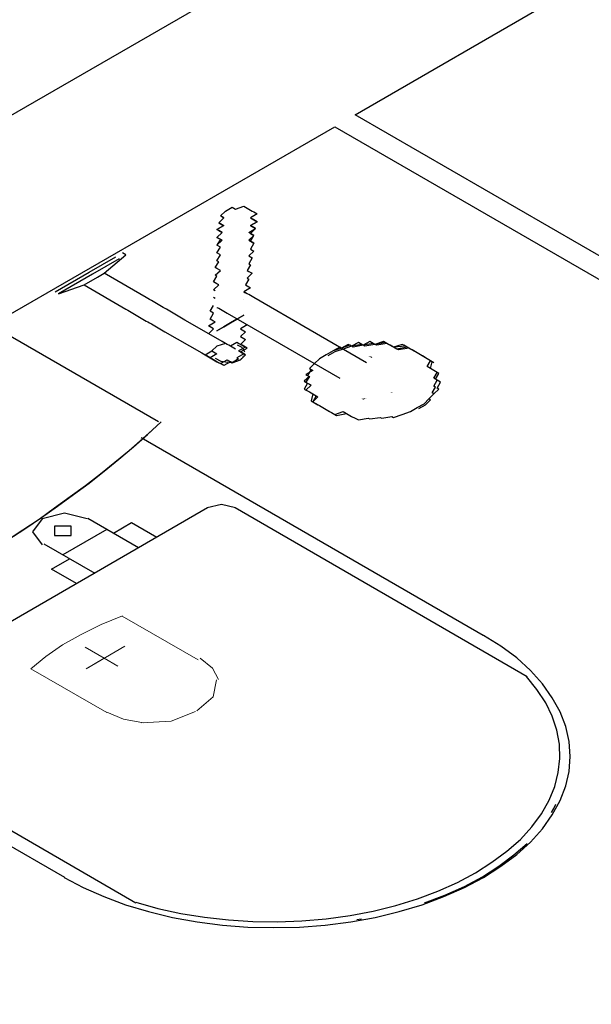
# Model space of a CAD drawing. Header units: millimetres. Extents: x 335 to 91625, y -1 to 84.
# Tile 34 of 62: x 402.23 to 403.95, y 3.13 to 6.09. Entities that reach past the tile are written whole.
import ezdxf

# ---------------------------------------------------------------- set-up
doc = ezdxf.new("R2010")
doc.units = ezdxf.units.MM
doc.header["$MEASUREMENT"] = 0
doc.layers.add('SIMBOLOS INT', color=8, linetype='Continuous', lineweight=5)

msp = doc.modelspace()

# ---------------------------------------------------------------- hatches: boundary and pattern name
at = {"linetype": 'Continuous'}
for points in [[(403.2951, 5.0786), (403.2821, 5.0816), (403.2871, 5.0786), (403.2871, 5.0786), (403.2921, 5.0756), (403.2921, 5.0756)], [(403.3371, 4.9656), (403.3281, 4.9616), (403.3281, 4.9616), (403.3281, 4.9616), (403.3281, 4.9616)], [(403.3561, 4.9716), (403.3481, 4.9736), (403.3531, 4.9706), (403.3531, 4.9706), (403.3531, 4.9706)], [(403.2771, 4.9546), (403.2621, 4.9526), (403.2621, 4.9526), (403.2671, 4.9496), (403.2671, 4.9496)], [(403.4281, 4.9296), (403.4241, 4.9296), (403.4241, 4.9296), (403.4241, 4.9296), (403.4241, 4.9296)]]:
    msp.add_hatch(color=256, dxfattribs=at).paths.add_polyline_path(points)

# ---------------------------------------------------------------- linework, layer by layer
at = {"color": 7}
for p, q in [((403.2421, 5.8086), (406.6921, 7.8006)), ((399.2131, 4.0796), (403.6581, 6.6456)), ((407.8241, 3.1626), (403.2421, 5.8086)), ((399.7301, 3.7806), (403.1811, 5.7726)), ((403.1811, 5.7726), (407.7631, 3.1276)), ((402.4401, 5.3336), (402.5211, 5.3806)), ((402.5311, 5.3746), (402.4501, 5.3276)), ((402.4851, 5.3306), (402.5511, 5.3866)), ((402.5511, 5.3866), (402.5411, 5.3926)), ((402.3381, 5.2746), (402.4401, 5.3336)), ((402.4501, 5.3276), (402.3481, 5.2686)), ((402.4251, 5.2956), (402.4651, 5.3186)), ((402.4651, 5.3186), (402.4851, 5.3306)), ((402.6121, 5.2576), (402.4851, 5.3306)), ((402.3481, 5.2686), (402.4251, 5.2956)), ((402.4251, 5.2956), (402.5511, 5.2226)), ((402.8201, 5.2546), (402.8151, 5.2576)), ((403.2771, 5.0606), (402.9371, 5.2576)), ((402.8561, 5.2106), (403.1961, 5.0146)), ((402.8411, 5.1256), (402.7241, 5.1926)), ((402.6681, 5.1546), (402.7801, 5.0906)), ((403.4551, 5.0756), (403.4451, 5.0816)), ((403.1601, 4.9176), (403.1711, 4.9116))]:
    msp.add_line(p, q, dxfattribs=at)
at = {"color": 8}
for p, q in [((402.6491, 4.8826), (402.1451, 5.1736)), ((402.6491, 4.8826), (402.1451, 5.1736)), ((403.6281, 4.2396), (402.5971, 4.8346)), ((402.7971, 4.6236), (401.7011, 3.9906)), ((403.7611, 4.1146), (402.8801, 4.6236)), ((402.5891, 4.5036), (402.4361, 4.5916)), ((402.5681, 4.5786), (402.5141, 4.5466)), ((402.6441, 4.5346), (402.5681, 4.5786)), ((402.4931, 4.5586), (402.3611, 4.4826)), ((402.3031, 4.5156), (402.4571, 4.4266)), ((402.3271, 4.4386), (402.3811, 4.4706)), ((402.4021, 4.3956), (402.3271, 4.4386)), ((401.3341, 4.1056), (402.3661, 3.5106)), ((401.7011, 3.9426), (402.5811, 3.4336))]:
    msp.add_line(p, q, dxfattribs=at)
at = {"color": 7}
for points in [[(402.8411, 5.5006), (402.8411, 5.5006), (402.8361, 5.5036), (402.8361, 5.5036), (402.8361, 5.5036), (402.8361, 5.5036), (402.8361, 5.5036), (402.8361, 5.5036), (402.8361, 5.5036), (402.8511, 5.5176), (402.8511, 5.5176), (402.8511, 5.5176), (402.8511, 5.5176), (402.8511, 5.5176), (402.8511, 5.5176), (402.8511, 5.5176), (402.8511, 5.5176), (402.8511, 5.5176), (402.8511, 5.5176), (402.8511, 5.5176), (402.8511, 5.5176), (402.8511, 5.5176), (402.8511, 5.5176), (402.8511, 5.5176), (402.8711, 5.5296), (402.8711, 5.5296), (402.8711, 5.5296), (402.8711, 5.5296), (402.8711, 5.5296), (402.8761, 5.5266), (402.8761, 5.5266), (402.8761, 5.5266), (402.8761, 5.5266), (402.8761, 5.5266), (402.8761, 5.5266), (402.8761, 5.5266), (402.8811, 5.5236), (402.8811, 5.5236), (402.8811, 5.5236), (402.8811, 5.5236), (402.8811, 5.5236), (402.9071, 5.5326), (402.9071, 5.5326), (402.9071, 5.5326), (402.9071, 5.5326), (402.9071, 5.5326), (402.9121, 5.5296), (402.9121, 5.5296), (402.9121, 5.5296), (402.9121, 5.5296), (402.9171, 5.5266), (402.9171, 5.5266), (402.9171, 5.5266), (402.9221, 5.5236), (402.9221, 5.5236), (402.9221, 5.5236), (402.9221, 5.5236), (402.9271, 5.5206), (402.9271, 5.5206), (402.9271, 5.5206), (402.9271, 5.5206), (402.9321, 5.5176), (402.9321, 5.5176), (402.9321, 5.5176), (402.9321, 5.5176), (402.9371, 5.5156), (402.9371, 5.5156), (402.9371, 5.5156), (402.9421, 5.5126), (402.9421, 5.5126), (402.9421, 5.5126), (402.9421, 5.5126), (402.9421, 5.5126), (402.9471, 5.5096), (402.9471, 5.5096), (402.9271, 5.4976), (402.9271, 5.4976), (402.9321, 5.4946), (402.9321, 5.4946), (402.9321, 5.4946)], [(402.8251, 5.4156), (402.8411, 5.4306), (402.8311, 5.4356), (402.8251, 5.4386), (402.8411, 5.4536), (402.8361, 5.4566), (402.8311, 5.4596), (402.8251, 5.4626), (402.8461, 5.4746), (402.8411, 5.4766), (402.8361, 5.4796), (402.8361, 5.4796), (402.8311, 5.4826), (402.8461, 5.4976), (402.8461, 5.4976), (402.8461, 5.4976), (402.8411, 5.5006), (402.8411, 5.5006), (402.8411, 5.5006), (402.8411, 5.5006), (402.8411, 5.5006), (402.8411, 5.5006)], [(402.8411, 5.5006), (402.8411, 5.5006), (402.8411, 5.5006), (402.8411, 5.5006), (402.8411, 5.5006), (402.8461, 5.4976), (402.8461, 5.4976), (402.8461, 5.4976), (402.8311, 5.4826), (402.8311, 5.4826), (402.8361, 5.4796), (402.8411, 5.4766), (402.8461, 5.4746), (402.8251, 5.4626), (402.8311, 5.4596), (402.8361, 5.4566), (402.8411, 5.4536), (402.8251, 5.4386), (402.8311, 5.4356), (402.8361, 5.4336), (402.8251, 5.4156), (402.8251, 5.4156)], [(402.9371, 5.4216), (402.9321, 5.4246), (402.9271, 5.4276), (402.9371, 5.4446), (402.9321, 5.4476), (402.9271, 5.4506), (402.9221, 5.4536), (402.9421, 5.4656), (402.9371, 5.4686), (402.9321, 5.4716), (402.9271, 5.4746), (402.9471, 5.4856), (402.9421, 5.4886), (402.9421, 5.4886), (402.9371, 5.4916), (402.9371, 5.4916), (402.9321, 5.4946), (402.9321, 5.4946), (402.9321, 5.4946), (402.9321, 5.4946), (402.9321, 5.4946), (402.9321, 5.4946)], [(402.9321, 5.4946), (402.9321, 5.4946), (402.9321, 5.4946), (402.9321, 5.4946), (402.9321, 5.4946), (402.9371, 5.4916), (402.9371, 5.4916), (402.9371, 5.4916), (402.9421, 5.4886), (402.9471, 5.4856), (402.9271, 5.4746), (402.9321, 5.4716), (402.9371, 5.4686), (402.9371, 5.4686), (402.9421, 5.4656), (402.9271, 5.4506), (402.9321, 5.4476), (402.9371, 5.4446), (402.9221, 5.4306), (402.9321, 5.4246), (402.9371, 5.4216)], [(402.8201, 5.2776), (402.8201, 5.2776), (402.8151, 5.2806), (402.8311, 5.2956), (402.8251, 5.2986), (402.8201, 5.3016), (402.8151, 5.3046), (402.8251, 5.3216), (402.8201, 5.3246), (402.8361, 5.3396), (402.8251, 5.3456), (402.8201, 5.3486), (402.8311, 5.3656), (402.8251, 5.3686), (402.8361, 5.3866), (402.8251, 5.3926), (402.8361, 5.4096), (402.8251, 5.4156), (402.8251, 5.4156)], [(402.9371, 5.4216), (402.9271, 5.4036), (402.9371, 5.3976), (402.9221, 5.3836), (402.9321, 5.3776), (402.9221, 5.3596), (402.9271, 5.3566), (402.9171, 5.3396), (402.9221, 5.3366), (402.9321, 5.3306), (402.9171, 5.3156), (402.9221, 5.3126), (402.9121, 5.2956), (402.9171, 5.2926), (402.9221, 5.2896), (402.9271, 5.2866), (402.9071, 5.2746), (402.9121, 5.2716)], [(402.7291, 5.1896), (402.7241, 5.1926), (402.7191, 5.1956), (402.7141, 5.1986), (402.7141, 5.1986), (402.7091, 5.2016), (402.7041, 5.2046), (402.6991, 5.2076), (402.6941, 5.2106), (402.6881, 5.2136), (402.6831, 5.2166), (402.6781, 5.2196), (402.6731, 5.2226), (402.6631, 5.2276), (402.6581, 5.2306), (402.6531, 5.2336), (402.6481, 5.2366), (402.6431, 5.2396), (402.6381, 5.2426), (402.6281, 5.2486), (402.6221, 5.2516), (402.6171, 5.2546), (402.6121, 5.2576)], [(402.9371, 5.2576), (402.9321, 5.2606), (402.9321, 5.2606), (402.9271, 5.2636), (402.9271, 5.2636), (402.9221, 5.2666), (402.9171, 5.2686), (402.9171, 5.2686), (402.9171, 5.2686), (402.9121, 5.2716), (402.9121, 5.2716), (402.9121, 5.2716), (402.9071, 5.2746), (402.9071, 5.2746), (402.9071, 5.2746), (402.9071, 5.2746), (402.9071, 5.2746), (402.9071, 5.2746)], [(402.5511, 5.2226), (402.5571, 5.2196), (402.5671, 5.2136), (402.5721, 5.2106), (402.5771, 5.2076), (402.5821, 5.2046), (402.5871, 5.2016), (402.5971, 5.1956), (402.6021, 5.1926), (402.6071, 5.1896), (402.6121, 5.1866), (402.6171, 5.1846), (402.6221, 5.1816), (402.6281, 5.1786), (402.6331, 5.1756), (402.6381, 5.1726), (402.6431, 5.1696), (402.6481, 5.1666), (402.6531, 5.1636), (402.6581, 5.1606), (402.6631, 5.1576), (402.6631, 5.1576), (402.6681, 5.1546)], [(402.8151, 5.1866), (402.8051, 5.1926), (402.8151, 5.2106), (402.8051, 5.2166), (402.8151, 5.2336)], [(402.8251, 5.2276), (402.8251, 5.2276), (402.8251, 5.2276), (402.8251, 5.2276), (402.8251, 5.2276), (402.8251, 5.2276), (402.8311, 5.2256), (402.8311, 5.2256), (402.8311, 5.2256), (402.8361, 5.2226), (402.8361, 5.2226), (402.8411, 5.2196), (402.8411, 5.2196), (402.8461, 5.2166), (402.8461, 5.2166), (402.8511, 5.2136), (402.8561, 5.2106), (402.8561, 5.2106)], [(402.9071, 5.2516), (402.9071, 5.2516), (402.9071, 5.2516)], [(402.9071, 5.2046), (402.8861, 5.1926), (402.8661, 5.1816), (402.8661, 5.1816), (402.8661, 5.1816), (402.8661, 5.1816), (402.8661, 5.1816), (402.8661, 5.1816), (402.8661, 5.1816), (402.8661, 5.1816), (402.8661, 5.1816), (402.8661, 5.1816), (402.8661, 5.1816), (402.8661, 5.1816), (402.8661, 5.1816), (402.8661, 5.1816), (402.8661, 5.1816), (402.8661, 5.1816), (402.8661, 5.1816), (402.8661, 5.1816), (402.8661, 5.1816), (402.8661, 5.1816), (402.8661, 5.1816), (402.8661, 5.1816), (402.8661, 5.1816), (402.8661, 5.1816), (402.8661, 5.1816), (402.8661, 5.1816), (402.8661, 5.1816), (402.8661, 5.1816), (402.8661, 5.1816), (402.8661, 5.1816), (402.8661, 5.1816), (402.8661, 5.1816), (402.8661, 5.1816), (402.8461, 5.1696), (402.8251, 5.1576), (402.8461, 5.1696), (402.8661, 5.1816), (402.8661, 5.1816), (402.8661, 5.1816), (402.8661, 5.1816), (402.8661, 5.1816), (402.8661, 5.1816), (402.8661, 5.1816), (402.8661, 5.1816), (402.8661, 5.1816), (402.8661, 5.1816), (402.8661, 5.1816), (402.8661, 5.1816), (402.8661, 5.1816), (402.8661, 5.1816), (402.8661, 5.1816), (402.8661, 5.1816), (402.8661, 5.1816), (402.8661, 5.1816), (402.8661, 5.1816), (402.8661, 5.1816), (402.8661, 5.1816), (402.8661, 5.1816), (402.8661, 5.1816), (402.8661, 5.1816), (402.8661, 5.1816), (402.8661, 5.1816), (402.8661, 5.1816), (402.8661, 5.1816), (402.8661, 5.1816), (402.8661, 5.1816), (402.8661, 5.1816), (402.8661, 5.1816), (402.8661, 5.1816), (402.8861, 5.1926), (402.9071, 5.2046)], [(402.9071, 5.2046), (402.8861, 5.1926), (402.8661, 5.1816), (402.8661, 5.1816), (402.8661, 5.1816), (402.8661, 5.1816), (402.8661, 5.1816), (402.8661, 5.1816), (402.8661, 5.1816), (402.8661, 5.1816), (402.8661, 5.1816), (402.8661, 5.1816), (402.8661, 5.1816), (402.8661, 5.1816), (402.8661, 5.1816), (402.8661, 5.1816), (402.8661, 5.1816), (402.8661, 5.1816), (402.8661, 5.1816), (402.8661, 5.1816), (402.8661, 5.1816), (402.8661, 5.1816), (402.8661, 5.1816), (402.8661, 5.1816), (402.8661, 5.1816), (402.8661, 5.1816), (402.8661, 5.1816), (402.8661, 5.1816), (402.8661, 5.1816), (402.8661, 5.1816), (402.8661, 5.1816), (402.8661, 5.1816), (402.8661, 5.1816), (402.8661, 5.1816), (402.8661, 5.1816), (402.8461, 5.1696), (402.8251, 5.1576), (402.8461, 5.1696), (402.8661, 5.1816), (402.8661, 5.1816), (402.8661, 5.1816), (402.8661, 5.1816), (402.8661, 5.1816), (402.8661, 5.1816), (402.8661, 5.1816), (402.8661, 5.1816), (402.8661, 5.1816), (402.8661, 5.1816), (402.8661, 5.1816), (402.8661, 5.1816), (402.8661, 5.1816), (402.8661, 5.1816), (402.8661, 5.1816), (402.8661, 5.1816), (402.8661, 5.1816), (402.8661, 5.1816), (402.8661, 5.1816), (402.8661, 5.1816), (402.8661, 5.1816), (402.8661, 5.1816), (402.8661, 5.1816), (402.8661, 5.1816), (402.8661, 5.1816), (402.8661, 5.1816), (402.8661, 5.1816), (402.8661, 5.1816), (402.8661, 5.1816), (402.8661, 5.1816), (402.8661, 5.1816), (402.8661, 5.1816), (402.8661, 5.1816), (402.8861, 5.1926), (402.9071, 5.2046)], [(402.9071, 5.2046), (402.8861, 5.1926), (402.8661, 5.1816), (402.8661, 5.1816), (402.8661, 5.1816), (402.8661, 5.1816), (402.8661, 5.1816), (402.8661, 5.1816), (402.8661, 5.1816), (402.8661, 5.1816), (402.8661, 5.1816), (402.8661, 5.1816), (402.8661, 5.1816), (402.8661, 5.1816), (402.8661, 5.1816), (402.8661, 5.1816), (402.8661, 5.1816), (402.8661, 5.1816), (402.8661, 5.1816), (402.8661, 5.1816), (402.8661, 5.1816), (402.8661, 5.1816), (402.8661, 5.1816), (402.8661, 5.1816), (402.8661, 5.1816), (402.8661, 5.1816), (402.8661, 5.1816), (402.8661, 5.1816), (402.8661, 5.1816), (402.8661, 5.1816), (402.8661, 5.1816), (402.8661, 5.1816), (402.8661, 5.1816), (402.8661, 5.1816), (402.8661, 5.1816), (402.8461, 5.1696), (402.8251, 5.1576), (402.8461, 5.1696), (402.8661, 5.1816), (402.8661, 5.1816), (402.8661, 5.1816), (402.8661, 5.1816), (402.8661, 5.1816), (402.8661, 5.1816), (402.8661, 5.1816), (402.8661, 5.1816), (402.8661, 5.1816), (402.8661, 5.1816), (402.8661, 5.1816), (402.8661, 5.1816), (402.8661, 5.1816), (402.8661, 5.1816), (402.8661, 5.1816), (402.8661, 5.1816), (402.8661, 5.1816), (402.8661, 5.1816), (402.8661, 5.1816), (402.8661, 5.1816), (402.8661, 5.1816), (402.8661, 5.1816), (402.8661, 5.1816), (402.8661, 5.1816), (402.8661, 5.1816), (402.8661, 5.1816), (402.8661, 5.1816), (402.8661, 5.1816), (402.8661, 5.1816), (402.8661, 5.1816), (402.8661, 5.1816), (402.8661, 5.1816), (402.8661, 5.1816), (402.8861, 5.1926), (402.9071, 5.2046)], [(402.9071, 5.2046), (402.8861, 5.1926), (402.8661, 5.1816), (402.8661, 5.1816), (402.8661, 5.1816), (402.8661, 5.1816), (402.8661, 5.1816), (402.8661, 5.1816), (402.8661, 5.1816), (402.8661, 5.1816), (402.8661, 5.1816), (402.8661, 5.1816), (402.8661, 5.1816), (402.8661, 5.1816), (402.8661, 5.1816), (402.8661, 5.1816), (402.8661, 5.1816), (402.8661, 5.1816), (402.8661, 5.1816), (402.8661, 5.1816), (402.8661, 5.1816), (402.8661, 5.1816), (402.8661, 5.1816), (402.8661, 5.1816), (402.8661, 5.1816), (402.8661, 5.1816), (402.8661, 5.1816), (402.8661, 5.1816), (402.8661, 5.1816), (402.8661, 5.1816), (402.8661, 5.1816), (402.8661, 5.1816), (402.8661, 5.1816), (402.8661, 5.1816), (402.8661, 5.1816), (402.8461, 5.1696), (402.8251, 5.1576), (402.8461, 5.1696), (402.8661, 5.1816), (402.8661, 5.1816), (402.8661, 5.1816), (402.8661, 5.1816), (402.8661, 5.1816), (402.8661, 5.1816), (402.8661, 5.1816), (402.8661, 5.1816), (402.8661, 5.1816), (402.8661, 5.1816), (402.8661, 5.1816), (402.8661, 5.1816), (402.8661, 5.1816), (402.8661, 5.1816), (402.8661, 5.1816), (402.8661, 5.1816), (402.8661, 5.1816), (402.8661, 5.1816), (402.8661, 5.1816), (402.8661, 5.1816), (402.8661, 5.1816), (402.8661, 5.1816), (402.8661, 5.1816), (402.8661, 5.1816), (402.8661, 5.1816), (402.8661, 5.1816), (402.8661, 5.1816), (402.8661, 5.1816), (402.8661, 5.1816), (402.8661, 5.1816), (402.8661, 5.1816), (402.8661, 5.1816), (402.8661, 5.1816), (402.8861, 5.1926), (402.9071, 5.2046)], [(402.9071, 5.2046), (402.8861, 5.1926), (402.8661, 5.1816), (402.8661, 5.1816), (402.8661, 5.1816), (402.8661, 5.1816), (402.8661, 5.1816), (402.8661, 5.1816), (402.8661, 5.1816), (402.8661, 5.1816), (402.8661, 5.1816), (402.8661, 5.1816), (402.8661, 5.1816), (402.8661, 5.1816), (402.8661, 5.1816), (402.8661, 5.1816), (402.8661, 5.1816), (402.8661, 5.1816), (402.8661, 5.1816), (402.8661, 5.1816), (402.8661, 5.1816), (402.8661, 5.1816), (402.8661, 5.1816), (402.8661, 5.1816), (402.8661, 5.1816), (402.8661, 5.1816), (402.8661, 5.1816), (402.8661, 5.1816), (402.8661, 5.1816), (402.8661, 5.1816), (402.8661, 5.1816), (402.8661, 5.1816), (402.8661, 5.1816), (402.8661, 5.1816), (402.8661, 5.1816), (402.8461, 5.1696), (402.8251, 5.1576), (402.8461, 5.1696), (402.8661, 5.1816), (402.8661, 5.1816), (402.8661, 5.1816), (402.8661, 5.1816), (402.8661, 5.1816), (402.8661, 5.1816), (402.8661, 5.1816), (402.8661, 5.1816), (402.8661, 5.1816), (402.8661, 5.1816), (402.8661, 5.1816), (402.8661, 5.1816), (402.8661, 5.1816), (402.8661, 5.1816), (402.8661, 5.1816), (402.8661, 5.1816), (402.8661, 5.1816), (402.8661, 5.1816), (402.8661, 5.1816), (402.8661, 5.1816), (402.8661, 5.1816), (402.8661, 5.1816), (402.8661, 5.1816), (402.8661, 5.1816), (402.8661, 5.1816), (402.8661, 5.1816), (402.8661, 5.1816), (402.8661, 5.1816), (402.8661, 5.1816), (402.8661, 5.1816), (402.8661, 5.1816), (402.8661, 5.1816), (402.8661, 5.1816), (402.8861, 5.1926), (402.9071, 5.2046)], [(402.9071, 5.2046), (402.8861, 5.1926), (402.8661, 5.1816), (402.8661, 5.1816), (402.8661, 5.1816), (402.8661, 5.1816), (402.8661, 5.1816), (402.8661, 5.1816), (402.8661, 5.1816), (402.8661, 5.1816), (402.8661, 5.1816), (402.8661, 5.1816), (402.8661, 5.1816), (402.8661, 5.1816), (402.8661, 5.1816), (402.8661, 5.1816), (402.8661, 5.1816), (402.8661, 5.1816), (402.8661, 5.1816), (402.8661, 5.1816), (402.8661, 5.1816), (402.8661, 5.1816), (402.8661, 5.1816), (402.8661, 5.1816), (402.8661, 5.1816), (402.8661, 5.1816), (402.8661, 5.1816), (402.8661, 5.1816), (402.8661, 5.1816), (402.8661, 5.1816), (402.8661, 5.1816), (402.8661, 5.1816), (402.8661, 5.1816), (402.8661, 5.1816), (402.8661, 5.1816), (402.8461, 5.1696), (402.8251, 5.1576), (402.8461, 5.1696), (402.8661, 5.1816), (402.8661, 5.1816), (402.8661, 5.1816), (402.8661, 5.1816), (402.8661, 5.1816), (402.8661, 5.1816), (402.8661, 5.1816), (402.8661, 5.1816), (402.8661, 5.1816), (402.8661, 5.1816), (402.8661, 5.1816), (402.8661, 5.1816), (402.8661, 5.1816), (402.8661, 5.1816), (402.8661, 5.1816), (402.8661, 5.1816), (402.8661, 5.1816), (402.8661, 5.1816), (402.8661, 5.1816), (402.8661, 5.1816), (402.8661, 5.1816), (402.8661, 5.1816), (402.8661, 5.1816), (402.8661, 5.1816), (402.8661, 5.1816), (402.8661, 5.1816), (402.8661, 5.1816), (402.8661, 5.1816), (402.8661, 5.1816), (402.8661, 5.1816), (402.8661, 5.1816), (402.8661, 5.1816), (402.8661, 5.1816), (402.8861, 5.1926), (402.9071, 5.2046)], [(402.9071, 5.2046), (402.8861, 5.1926), (402.8661, 5.1816), (402.8661, 5.1816), (402.8661, 5.1816), (402.8661, 5.1816), (402.8661, 5.1816), (402.8661, 5.1816), (402.8661, 5.1816), (402.8661, 5.1816), (402.8661, 5.1816), (402.8661, 5.1816), (402.8661, 5.1816), (402.8661, 5.1816), (402.8661, 5.1816), (402.8661, 5.1816), (402.8661, 5.1816), (402.8661, 5.1816), (402.8661, 5.1816), (402.8661, 5.1816), (402.8661, 5.1816), (402.8661, 5.1816), (402.8661, 5.1816), (402.8661, 5.1816), (402.8661, 5.1816), (402.8661, 5.1816), (402.8661, 5.1816), (402.8661, 5.1816), (402.8661, 5.1816), (402.8661, 5.1816), (402.8661, 5.1816), (402.8661, 5.1816), (402.8661, 5.1816), (402.8661, 5.1816), (402.8661, 5.1816), (402.8461, 5.1696), (402.8251, 5.1576), (402.8461, 5.1696), (402.8661, 5.1816), (402.8661, 5.1816), (402.8661, 5.1816), (402.8661, 5.1816), (402.8661, 5.1816), (402.8661, 5.1816), (402.8661, 5.1816), (402.8661, 5.1816), (402.8661, 5.1816), (402.8661, 5.1816), (402.8661, 5.1816), (402.8661, 5.1816), (402.8661, 5.1816), (402.8661, 5.1816), (402.8661, 5.1816), (402.8661, 5.1816), (402.8661, 5.1816), (402.8661, 5.1816), (402.8661, 5.1816), (402.8661, 5.1816), (402.8661, 5.1816), (402.8661, 5.1816), (402.8661, 5.1816), (402.8661, 5.1816), (402.8661, 5.1816), (402.8661, 5.1816), (402.8661, 5.1816), (402.8661, 5.1816), (402.8661, 5.1816), (402.8661, 5.1816), (402.8661, 5.1816), (402.8661, 5.1816), (402.8661, 5.1816), (402.8861, 5.1926), (402.9071, 5.2046)], [(402.8001, 5.1486), (402.8151, 5.1636), (402.8151, 5.1636), (402.8101, 5.1666), (402.8051, 5.1696), (402.8051, 5.1696), (402.8001, 5.1726), (402.8201, 5.1846), (402.8151, 5.1866)], [(402.9121, 5.1786), (402.9121, 5.1786), (402.9171, 5.1756), (402.8971, 5.1636), (402.9021, 5.1606), (402.9071, 5.1576), (402.9071, 5.1576), (402.9121, 5.1546), (402.9121, 5.1546), (402.8971, 5.1406), (402.9021, 5.1376), (402.9021, 5.1376), (402.9071, 5.1346), (402.9071, 5.1346), (402.9121, 5.1316), (402.9121, 5.1316), (402.8971, 5.1166), (402.8971, 5.1166), (402.9021, 5.1136), (402.9021, 5.1136), (402.9071, 5.1106), (402.9071, 5.1106), (402.9071, 5.1106), (402.9121, 5.1076), (402.8911, 5.0966), (402.8911, 5.0966), (402.8971, 5.0936), (402.8971, 5.0936), (402.8971, 5.0936), (402.9021, 5.0906), (402.9021, 5.0906), (402.9021, 5.0906), (402.9021, 5.0906), (402.9021, 5.0906), (402.9021, 5.0906), (402.9021, 5.0906), (402.9071, 5.0876), (402.9071, 5.0876), (402.9071, 5.0876)], [(402.9021, 5.1136), (402.8971, 5.1166), (402.8971, 5.1166), (402.8911, 5.1196), (402.8911, 5.1196), (402.8861, 5.1226), (402.8661, 5.1106), (402.8611, 5.1136), (402.8611, 5.1136), (402.8561, 5.1166), (402.8561, 5.1166), (402.8511, 5.1196), (402.8511, 5.1196), (402.8511, 5.1196), (402.8511, 5.1196), (402.8251, 5.1106), (402.8251, 5.1106), (402.8251, 5.1106), (402.8251, 5.1106), (402.8251, 5.1106), (402.8251, 5.1106), (402.8251, 5.1106), (402.8101, 5.0966), (402.8101, 5.0966), (402.8101, 5.0966), (402.8101, 5.0966), (402.8151, 5.0936), (402.8151, 5.0936), (402.8201, 5.0906), (402.8201, 5.0906), (402.8251, 5.0876), (402.8051, 5.0756), (402.8101, 5.0726), (402.8101, 5.0726), (402.8151, 5.0696), (402.8151, 5.0696), (402.8201, 5.0666), (402.8251, 5.0636), (402.8251, 5.0636), (402.8311, 5.0606), (402.8311, 5.0606), (402.8361, 5.0586), (402.8561, 5.0696), (402.8611, 5.0666), (402.8611, 5.0666), (402.8661, 5.0636), (402.8661, 5.0636), (402.8711, 5.0606), (402.8711, 5.0606), (402.8711, 5.0606), (402.8711, 5.0606), (402.8971, 5.0696), (402.8971, 5.0696), (402.8971, 5.0696), (402.8971, 5.0696), (402.8971, 5.0696), (402.8971, 5.0696), (402.8971, 5.0696), (402.9121, 5.0846), (402.9121, 5.0846), (402.9121, 5.0846), (402.9121, 5.0846), (402.9071, 5.0876), (402.9071, 5.0876), (402.9021, 5.0906), (402.9021, 5.0906), (402.8971, 5.0936), (402.9171, 5.1046), (402.9121, 5.1076), (402.9121, 5.1076), (402.9071, 5.1106), (402.9071, 5.1106), (402.9021, 5.1136)], [(402.9021, 5.1136), (402.8971, 5.1166), (402.8971, 5.1166), (402.8911, 5.1196), (402.8911, 5.1196), (402.8861, 5.1226), (402.8661, 5.1106), (402.8611, 5.1136), (402.8611, 5.1136), (402.8561, 5.1166), (402.8561, 5.1166), (402.8511, 5.1196), (402.8511, 5.1196), (402.8511, 5.1196), (402.8511, 5.1196), (402.8251, 5.1106), (402.8251, 5.1106), (402.8251, 5.1106), (402.8251, 5.1106), (402.8251, 5.1106), (402.8251, 5.1106), (402.8251, 5.1106), (402.8101, 5.0966), (402.8101, 5.0966), (402.8101, 5.0966), (402.8101, 5.0966), (402.8151, 5.0936), (402.8151, 5.0936), (402.8201, 5.0906), (402.8201, 5.0906), (402.8251, 5.0876), (402.8051, 5.0756), (402.8101, 5.0726), (402.8101, 5.0726), (402.8151, 5.0696), (402.8151, 5.0696), (402.8201, 5.0666), (402.8251, 5.0636), (402.8251, 5.0636), (402.8311, 5.0606), (402.8311, 5.0606), (402.8361, 5.0586), (402.8561, 5.0696), (402.8611, 5.0666), (402.8611, 5.0666), (402.8661, 5.0636), (402.8661, 5.0636), (402.8711, 5.0606), (402.8711, 5.0606), (402.8711, 5.0606), (402.8711, 5.0606), (402.8971, 5.0696), (402.8971, 5.0696), (402.8971, 5.0696), (402.8971, 5.0696), (402.8971, 5.0696), (402.8971, 5.0696), (402.8971, 5.0696), (402.9121, 5.0846), (402.9121, 5.0846), (402.9121, 5.0846), (402.9121, 5.0846), (402.9071, 5.0876), (402.9071, 5.0876), (402.9021, 5.0906), (402.9021, 5.0906), (402.8971, 5.0936), (402.9171, 5.1046), (402.9121, 5.1076), (402.9121, 5.1076), (402.9071, 5.1106), (402.9071, 5.1106), (402.9021, 5.1136)], [(402.9021, 5.1136), (402.8971, 5.1166), (402.8971, 5.1166), (402.8911, 5.1196), (402.8911, 5.1196), (402.8861, 5.1226), (402.8661, 5.1106), (402.8611, 5.1136), (402.8611, 5.1136), (402.8561, 5.1166), (402.8561, 5.1166), (402.8511, 5.1196), (402.8511, 5.1196), (402.8511, 5.1196), (402.8511, 5.1196), (402.8251, 5.1106), (402.8251, 5.1106), (402.8251, 5.1106), (402.8251, 5.1106), (402.8251, 5.1106), (402.8251, 5.1106), (402.8251, 5.1106), (402.8101, 5.0966), (402.8101, 5.0966), (402.8101, 5.0966), (402.8101, 5.0966), (402.8151, 5.0936), (402.8151, 5.0936), (402.8201, 5.0906), (402.8201, 5.0906), (402.8251, 5.0876), (402.8051, 5.0756), (402.8101, 5.0726), (402.8101, 5.0726), (402.8151, 5.0696), (402.8151, 5.0696), (402.8201, 5.0666), (402.8251, 5.0636), (402.8251, 5.0636), (402.8311, 5.0606), (402.8311, 5.0606), (402.8361, 5.0586), (402.8561, 5.0696), (402.8611, 5.0666), (402.8611, 5.0666), (402.8661, 5.0636), (402.8661, 5.0636), (402.8711, 5.0606), (402.8711, 5.0606), (402.8711, 5.0606), (402.8711, 5.0606), (402.8971, 5.0696), (402.8971, 5.0696), (402.8971, 5.0696), (402.8971, 5.0696), (402.8971, 5.0696), (402.8971, 5.0696), (402.8971, 5.0696), (402.9121, 5.0846), (402.9121, 5.0846), (402.9121, 5.0846), (402.9121, 5.0846), (402.9071, 5.0876), (402.9071, 5.0876), (402.9021, 5.0906), (402.9021, 5.0906), (402.8971, 5.0936), (402.9171, 5.1046), (402.9121, 5.1076), (402.9121, 5.1076), (402.9071, 5.1106), (402.9071, 5.1106), (402.9021, 5.1136)], [(402.9021, 5.1136), (402.8971, 5.1166), (402.8971, 5.1166), (402.8911, 5.1196), (402.8911, 5.1196), (402.8861, 5.1226), (402.8661, 5.1106), (402.8611, 5.1136), (402.8611, 5.1136), (402.8561, 5.1166), (402.8561, 5.1166), (402.8511, 5.1196), (402.8511, 5.1196), (402.8511, 5.1196), (402.8511, 5.1196), (402.8251, 5.1106), (402.8251, 5.1106), (402.8251, 5.1106), (402.8251, 5.1106), (402.8251, 5.1106), (402.8251, 5.1106), (402.8251, 5.1106), (402.8101, 5.0966), (402.8101, 5.0966), (402.8101, 5.0966), (402.8101, 5.0966), (402.8151, 5.0936), (402.8151, 5.0936), (402.8201, 5.0906), (402.8201, 5.0906), (402.8251, 5.0876), (402.8051, 5.0756), (402.8101, 5.0726), (402.8101, 5.0726), (402.8151, 5.0696), (402.8151, 5.0696), (402.8201, 5.0666), (402.8251, 5.0636), (402.8251, 5.0636), (402.8311, 5.0606), (402.8311, 5.0606), (402.8361, 5.0586), (402.8561, 5.0696), (402.8611, 5.0666), (402.8611, 5.0666), (402.8661, 5.0636), (402.8661, 5.0636), (402.8711, 5.0606), (402.8711, 5.0606), (402.8711, 5.0606), (402.8711, 5.0606), (402.8971, 5.0696), (402.8971, 5.0696), (402.8971, 5.0696), (402.8971, 5.0696), (402.8971, 5.0696), (402.8971, 5.0696), (402.8971, 5.0696), (402.9121, 5.0846), (402.9121, 5.0846), (402.9121, 5.0846), (402.9121, 5.0846), (402.9071, 5.0876), (402.9071, 5.0876), (402.9021, 5.0906), (402.9021, 5.0906), (402.8971, 5.0936), (402.9171, 5.1046), (402.9121, 5.1076), (402.9121, 5.1076), (402.9071, 5.1106), (402.9071, 5.1106), (402.9021, 5.1136)], [(402.9021, 5.1136), (402.8971, 5.1166), (402.8971, 5.1166), (402.8911, 5.1196), (402.8911, 5.1196), (402.8861, 5.1226), (402.8661, 5.1106), (402.8611, 5.1136), (402.8611, 5.1136), (402.8561, 5.1166), (402.8561, 5.1166), (402.8511, 5.1196), (402.8511, 5.1196), (402.8511, 5.1196), (402.8511, 5.1196), (402.8251, 5.1106), (402.8251, 5.1106), (402.8251, 5.1106), (402.8251, 5.1106), (402.8251, 5.1106), (402.8251, 5.1106), (402.8251, 5.1106), (402.8101, 5.0966), (402.8101, 5.0966), (402.8101, 5.0966), (402.8101, 5.0966), (402.8151, 5.0936), (402.8151, 5.0936), (402.8201, 5.0906), (402.8201, 5.0906), (402.8251, 5.0876), (402.8051, 5.0756), (402.8101, 5.0726), (402.8101, 5.0726), (402.8151, 5.0696), (402.8151, 5.0696), (402.8201, 5.0666), (402.8251, 5.0636), (402.8251, 5.0636), (402.8311, 5.0606), (402.8311, 5.0606), (402.8361, 5.0586), (402.8561, 5.0696), (402.8611, 5.0666), (402.8611, 5.0666), (402.8661, 5.0636), (402.8661, 5.0636), (402.8711, 5.0606), (402.8711, 5.0606), (402.8711, 5.0606), (402.8711, 5.0606), (402.8971, 5.0696), (402.8971, 5.0696), (402.8971, 5.0696), (402.8971, 5.0696), (402.8971, 5.0696), (402.8971, 5.0696), (402.8971, 5.0696), (402.9121, 5.0846), (402.9121, 5.0846), (402.9121, 5.0846), (402.9121, 5.0846), (402.9071, 5.0876), (402.9071, 5.0876), (402.9021, 5.0906), (402.9021, 5.0906), (402.8971, 5.0936), (402.9171, 5.1046), (402.9121, 5.1076), (402.9121, 5.1076), (402.9071, 5.1106), (402.9071, 5.1106), (402.9021, 5.1136)], [(402.9021, 5.1136), (402.8971, 5.1166), (402.8971, 5.1166), (402.8911, 5.1196), (402.8911, 5.1196), (402.8861, 5.1226), (402.8661, 5.1106), (402.8611, 5.1136), (402.8611, 5.1136), (402.8561, 5.1166), (402.8561, 5.1166), (402.8511, 5.1196), (402.8511, 5.1196), (402.8511, 5.1196), (402.8511, 5.1196), (402.8251, 5.1106), (402.8251, 5.1106), (402.8251, 5.1106), (402.8251, 5.1106), (402.8251, 5.1106), (402.8251, 5.1106), (402.8251, 5.1106), (402.8101, 5.0966), (402.8101, 5.0966), (402.8101, 5.0966), (402.8101, 5.0966), (402.8151, 5.0936), (402.8151, 5.0936), (402.8201, 5.0906), (402.8201, 5.0906), (402.8251, 5.0876), (402.8051, 5.0756), (402.8101, 5.0726), (402.8101, 5.0726), (402.8151, 5.0696), (402.8151, 5.0696), (402.8201, 5.0666), (402.8251, 5.0636), (402.8251, 5.0636), (402.8311, 5.0606), (402.8311, 5.0606), (402.8361, 5.0586), (402.8561, 5.0696), (402.8611, 5.0666), (402.8611, 5.0666), (402.8661, 5.0636), (402.8661, 5.0636), (402.8711, 5.0606), (402.8711, 5.0606), (402.8711, 5.0606), (402.8711, 5.0606), (402.8971, 5.0696), (402.8971, 5.0696), (402.8971, 5.0696), (402.8971, 5.0696), (402.8971, 5.0696), (402.8971, 5.0696), (402.8971, 5.0696), (402.9121, 5.0846), (402.9121, 5.0846), (402.9121, 5.0846), (402.9121, 5.0846), (402.9071, 5.0876), (402.9071, 5.0876), (402.9021, 5.0906), (402.9021, 5.0906), (402.8971, 5.0936), (402.9171, 5.1046), (402.9121, 5.1076), (402.9121, 5.1076), (402.9071, 5.1106), (402.9071, 5.1106), (402.9021, 5.1136)], [(402.9021, 5.1136), (402.8971, 5.1166), (402.8971, 5.1166), (402.8911, 5.1196), (402.8911, 5.1196), (402.8861, 5.1226), (402.8661, 5.1106), (402.8611, 5.1136), (402.8611, 5.1136), (402.8561, 5.1166), (402.8561, 5.1166), (402.8511, 5.1196), (402.8511, 5.1196), (402.8511, 5.1196), (402.8511, 5.1196), (402.8251, 5.1106), (402.8251, 5.1106), (402.8251, 5.1106), (402.8251, 5.1106), (402.8251, 5.1106), (402.8251, 5.1106), (402.8251, 5.1106), (402.8101, 5.0966), (402.8101, 5.0966), (402.8101, 5.0966), (402.8101, 5.0966), (402.8151, 5.0936), (402.8151, 5.0936), (402.8201, 5.0906), (402.8201, 5.0906), (402.8251, 5.0876), (402.8051, 5.0756), (402.8101, 5.0726), (402.8101, 5.0726), (402.8151, 5.0696), (402.8151, 5.0696), (402.8201, 5.0666), (402.8251, 5.0636), (402.8251, 5.0636), (402.8311, 5.0606), (402.8311, 5.0606), (402.8361, 5.0586), (402.8561, 5.0696), (402.8611, 5.0666), (402.8611, 5.0666), (402.8661, 5.0636), (402.8661, 5.0636), (402.8711, 5.0606), (402.8711, 5.0606), (402.8711, 5.0606), (402.8711, 5.0606), (402.8971, 5.0696), (402.8971, 5.0696), (402.8971, 5.0696), (402.8971, 5.0696), (402.8971, 5.0696), (402.8971, 5.0696), (402.8971, 5.0696), (402.9121, 5.0846), (402.9121, 5.0846), (402.9121, 5.0846), (402.9121, 5.0846), (402.9071, 5.0876), (402.9071, 5.0876), (402.9021, 5.0906), (402.9021, 5.0906), (402.8971, 5.0936), (402.9171, 5.1046), (402.9121, 5.1076), (402.9121, 5.1076), (402.9071, 5.1106), (402.9071, 5.1106), (402.9021, 5.1136)], [(402.8251, 5.1106), (402.8251, 5.1106), (402.8251, 5.1106), (402.8251, 5.1106), (402.8101, 5.0966), (402.8101, 5.0966), (402.8101, 5.0966), (402.8101, 5.0966), (402.8151, 5.0936), (402.8151, 5.0936), (402.8201, 5.0906), (402.8201, 5.0906)], [(402.8811, 5.1016), (402.8811, 5.1016), (402.8761, 5.1046), (402.8761, 5.1046), (402.8761, 5.1046), (402.8761, 5.1046), (402.8761, 5.1046), (402.8711, 5.1076), (402.8711, 5.1076), (402.8661, 5.1106), (402.8661, 5.1106), (402.8611, 5.1136), (402.8611, 5.1136), (402.8561, 5.1166), (402.8561, 5.1166), (402.8511, 5.1196), (402.8461, 5.1226), (402.8411, 5.1256), (402.8411, 5.1256), (402.8411, 5.1256)], [(402.9081, 5.0986), (402.9001, 5.1076), (402.8881, 5.1136)], [(403.4341, 5.0876), (403.4241, 5.0936), (403.4091, 5.1016), (403.3991, 5.1076), (403.3681, 5.1016), (403.3531, 5.1106), (403.3431, 5.1166), (403.3331, 5.1226), (403.3021, 5.1166), (403.2971, 5.1196), (403.2671, 5.1136), (403.2621, 5.1166), (403.2311, 5.1106), (403.2261, 5.1136), (403.2011, 5.1046), (403.2011, 5.1046), (403.1761, 5.0966), (403.1761, 5.0966), (403.1551, 5.0846), (403.1351, 5.0726), (403.1351, 5.0726), (403.1201, 5.0586), (403.1201, 5.0586), (403.1051, 5.0436), (403.1101, 5.0406), (403.0991, 5.0226), (403.1051, 5.0196), (403.0941, 5.0026), (403.0991, 4.9996), (403.0891, 4.9816), (403.0991, 4.9766), (403.1101, 4.9706), (403.1251, 4.9616), (403.1151, 4.9436), (403.1251, 4.9376), (403.1401, 4.9296), (403.1501, 4.9236), (403.1601, 4.9176), (403.1761, 4.9086), (403.1861, 4.9026), (403.2161, 4.9086), (403.2311, 4.8996), (403.2421, 4.8936), (403.2521, 4.8886), (403.2821, 4.8936), (403.2871, 4.8916), (403.3181, 4.8966), (403.3231, 4.8936), (403.3531, 4.8996), (403.3581, 4.8966), (403.3841, 4.9056), (403.3841, 4.9056), (403.4091, 4.9146), (403.4091, 4.9146), (403.4291, 4.9266), (403.4501, 4.9376), (403.4501, 4.9376), (403.4651, 4.9526), (403.4651, 4.9526), (403.4801, 4.9676), (403.4751, 4.9706), (403.4851, 4.9876), (403.4801, 4.9906), (403.4901, 5.0086), (403.4851, 5.0116), (403.4951, 5.0286), (403.4851, 5.0346), (403.4751, 5.0406), (403.4601, 5.0496), (403.4701, 5.0666), (403.4601, 5.0726), (403.4451, 5.0816), (403.4341, 5.0876)], [(403.4341, 5.0876), (403.4241, 5.0936), (403.4091, 5.1016), (403.3991, 5.1076), (403.3681, 5.1016), (403.3531, 5.1106), (403.3431, 5.1166), (403.3331, 5.1226), (403.3021, 5.1166), (403.2971, 5.1196), (403.2671, 5.1136), (403.2621, 5.1166), (403.2311, 5.1106), (403.2261, 5.1136), (403.2011, 5.1046), (403.2011, 5.1046), (403.1761, 5.0966), (403.1761, 5.0966), (403.1551, 5.0846), (403.1351, 5.0726), (403.1351, 5.0726), (403.1201, 5.0586), (403.1201, 5.0586), (403.1051, 5.0436), (403.1101, 5.0406), (403.0991, 5.0226), (403.1051, 5.0196), (403.0941, 5.0026), (403.0991, 4.9996), (403.0891, 4.9816), (403.0991, 4.9766), (403.1101, 4.9706), (403.1251, 4.9616), (403.1151, 4.9436), (403.1251, 4.9376), (403.1401, 4.9296), (403.1501, 4.9236), (403.1601, 4.9176), (403.1761, 4.9086), (403.1861, 4.9026), (403.2161, 4.9086), (403.2311, 4.8996), (403.2421, 4.8936), (403.2521, 4.8886), (403.2821, 4.8936), (403.2871, 4.8916), (403.3181, 4.8966), (403.3231, 4.8936), (403.3531, 4.8996), (403.3581, 4.8966), (403.3841, 4.9056), (403.3841, 4.9056), (403.4091, 4.9146), (403.4091, 4.9146), (403.4291, 4.9266), (403.4501, 4.9376), (403.4501, 4.9376), (403.4651, 4.9526), (403.4651, 4.9526), (403.4801, 4.9676), (403.4751, 4.9706), (403.4851, 4.9876), (403.4801, 4.9906), (403.4901, 5.0086), (403.4851, 5.0116), (403.4951, 5.0286), (403.4851, 5.0346), (403.4751, 5.0406), (403.4601, 5.0496), (403.4701, 5.0666), (403.4601, 5.0726), (403.4451, 5.0816), (403.4341, 5.0876)], [(403.4341, 5.0876), (403.4241, 5.0936), (403.4091, 5.1016), (403.3991, 5.1076), (403.3681, 5.1016), (403.3531, 5.1106), (403.3431, 5.1166), (403.3331, 5.1226), (403.3021, 5.1166), (403.2971, 5.1196), (403.2671, 5.1136), (403.2621, 5.1166), (403.2311, 5.1106), (403.2261, 5.1136), (403.2011, 5.1046), (403.2011, 5.1046), (403.1761, 5.0966), (403.1761, 5.0966), (403.1551, 5.0846), (403.1351, 5.0726), (403.1351, 5.0726), (403.1201, 5.0586), (403.1201, 5.0586), (403.1051, 5.0436), (403.1101, 5.0406), (403.0991, 5.0226), (403.1051, 5.0196), (403.0941, 5.0026), (403.0991, 4.9996), (403.0891, 4.9816), (403.0991, 4.9766), (403.1101, 4.9706), (403.1251, 4.9616), (403.1151, 4.9436), (403.1251, 4.9376), (403.1401, 4.9296), (403.1501, 4.9236), (403.1601, 4.9176), (403.1761, 4.9086), (403.1861, 4.9026), (403.2161, 4.9086), (403.2311, 4.8996), (403.2421, 4.8936), (403.2521, 4.8886), (403.2821, 4.8936), (403.2871, 4.8916), (403.3181, 4.8966), (403.3231, 4.8936), (403.3531, 4.8996), (403.3581, 4.8966), (403.3841, 4.9056), (403.3841, 4.9056), (403.4091, 4.9146), (403.4091, 4.9146), (403.4291, 4.9266), (403.4501, 4.9376), (403.4501, 4.9376), (403.4651, 4.9526), (403.4651, 4.9526), (403.4801, 4.9676), (403.4751, 4.9706), (403.4851, 4.9876), (403.4801, 4.9906), (403.4901, 5.0086), (403.4851, 5.0116), (403.4951, 5.0286), (403.4851, 5.0346), (403.4751, 5.0406), (403.4601, 5.0496), (403.4701, 5.0666), (403.4601, 5.0726), (403.4451, 5.0816), (403.4341, 5.0876)], [(403.4341, 5.0876), (403.4241, 5.0936), (403.4091, 5.1016), (403.3991, 5.1076), (403.3681, 5.1016), (403.3531, 5.1106), (403.3431, 5.1166), (403.3331, 5.1226), (403.3021, 5.1166), (403.2971, 5.1196), (403.2671, 5.1136), (403.2621, 5.1166), (403.2311, 5.1106), (403.2261, 5.1136), (403.2011, 5.1046), (403.2011, 5.1046), (403.1761, 5.0966), (403.1761, 5.0966), (403.1551, 5.0846), (403.1351, 5.0726), (403.1351, 5.0726), (403.1201, 5.0586), (403.1201, 5.0586), (403.1051, 5.0436), (403.1101, 5.0406), (403.0991, 5.0226), (403.1051, 5.0196), (403.0941, 5.0026), (403.0991, 4.9996), (403.0891, 4.9816), (403.0991, 4.9766), (403.1101, 4.9706), (403.1251, 4.9616), (403.1151, 4.9436), (403.1251, 4.9376), (403.1401, 4.9296), (403.1501, 4.9236), (403.1601, 4.9176), (403.1761, 4.9086), (403.1861, 4.9026), (403.2161, 4.9086), (403.2311, 4.8996), (403.2421, 4.8936), (403.2521, 4.8886), (403.2821, 4.8936), (403.2871, 4.8916), (403.3181, 4.8966), (403.3231, 4.8936), (403.3531, 4.8996), (403.3581, 4.8966), (403.3841, 4.9056), (403.3841, 4.9056), (403.4091, 4.9146), (403.4091, 4.9146), (403.4291, 4.9266), (403.4501, 4.9376), (403.4501, 4.9376), (403.4651, 4.9526), (403.4651, 4.9526), (403.4801, 4.9676), (403.4751, 4.9706), (403.4851, 4.9876), (403.4801, 4.9906), (403.4901, 5.0086), (403.4851, 5.0116), (403.4951, 5.0286), (403.4851, 5.0346), (403.4751, 5.0406), (403.4601, 5.0496), (403.4701, 5.0666), (403.4601, 5.0726), (403.4451, 5.0816), (403.4341, 5.0876)], [(403.4801, 5.0606), (403.4751, 5.0636), (403.4701, 5.0666), (403.4651, 5.0696), (403.4601, 5.0726), (403.4551, 5.0756), (403.4501, 5.0786), (403.4451, 5.0816), (403.4341, 5.0876), (403.4291, 5.0906), (403.4241, 5.0936), (403.4191, 5.0966), (403.4141, 5.0996), (403.4091, 5.1016), (403.4041, 5.1046), (403.3991, 5.1076), (403.3941, 5.1106), (403.3891, 5.1136), (403.3841, 5.1166), (403.3581, 5.1076), (403.3531, 5.1106), (403.3481, 5.1136), (403.3431, 5.1166), (403.3381, 5.1196), (403.3331, 5.1226), (403.3281, 5.1256), (403.3021, 5.1166), (403.3021, 5.1166), (403.2971, 5.1196), (403.2921, 5.1226), (403.2871, 5.1256), (403.2671, 5.1136), (403.2621, 5.1166), (403.2571, 5.1196), (403.2571, 5.1196), (403.2521, 5.1226), (403.2311, 5.1106), (403.2261, 5.1136), (403.2261, 5.1136), (403.2211, 5.1166), (403.2011, 5.1046), (403.2011, 5.1046), (403.1961, 5.1076), (403.1761, 5.0966), (403.1761, 5.0966), (403.1761, 5.0966), (403.1761, 5.0966), (403.1551, 5.0846), (403.1551, 5.0846)], [(403.4391, 5.0846), (403.4291, 5.0906), (403.4141, 5.0996), (403.4041, 5.1046), (403.3731, 5.0996), (403.3581, 5.1076), (403.3481, 5.1136), (403.3381, 5.1196), (403.3081, 5.1136), (403.3021, 5.1166), (403.2721, 5.1106), (403.2671, 5.1136), (403.2361, 5.1076), (403.2311, 5.1106), (403.2061, 5.1016), (403.2061, 5.1016), (403.1811, 5.0936), (403.1811, 5.0936), (403.1601, 5.0816)], [(403.4341, 5.0876), (403.4191, 5.0966), (403.4041, 5.1046), (403.3941, 5.1106), (403.3581, 5.1076), (403.3431, 5.1166)], [(402.7801, 5.0906), (402.7801, 5.0906), (402.7851, 5.0876), (402.7901, 5.0846), (402.7951, 5.0816), (402.7951, 5.0816), (402.8001, 5.0786), (402.8001, 5.0786), (402.8051, 5.0756), (402.8051, 5.0756), (402.8101, 5.0726), (402.8101, 5.0726), (402.8151, 5.0696), (402.8151, 5.0696), (402.8151, 5.0696), (402.8151, 5.0696), (402.8151, 5.0696), (402.8201, 5.0666), (402.8201, 5.0666)], [(402.7951, 5.0816), (402.7901, 5.0846), (402.8101, 5.0966), (402.8101, 5.0966), (402.8101, 5.0966), (402.8101, 5.0966), (402.8101, 5.0966), (402.8101, 5.0966), (402.8101, 5.0966)], [(402.9071, 5.0876), (402.9071, 5.0876), (402.9071, 5.0876), (402.9071, 5.0876), (402.9071, 5.0876), (402.8861, 5.0756), (402.8911, 5.0726), (402.8911, 5.0726), (402.8911, 5.0726), (402.8911, 5.0726), (402.8911, 5.0726), (402.8911, 5.0726), (402.8911, 5.0726), (402.8911, 5.0726), (402.8911, 5.0726), (402.8911, 5.0726), (402.8911, 5.0726), (402.8911, 5.0726), (402.8911, 5.0726), (402.8911, 5.0726), (402.8911, 5.0726), (402.8711, 5.0606), (402.8711, 5.0606), (402.8711, 5.0606), (402.8711, 5.0606), (402.8711, 5.0606), (402.8711, 5.0606), (402.8711, 5.0606), (402.8711, 5.0606), (402.8711, 5.0606), (402.8711, 5.0606), (402.8661, 5.0636), (402.8661, 5.0636), (402.8661, 5.0636), (402.8661, 5.0636), (402.8661, 5.0636), (402.8661, 5.0636), (402.8461, 5.0526), (402.8411, 5.0556), (402.8411, 5.0556), (402.8411, 5.0556), (402.8411, 5.0556), (402.8411, 5.0556), (402.8361, 5.0586), (402.8361, 5.0586), (402.8361, 5.0586), (402.8361, 5.0586), (402.8311, 5.0606), (402.8311, 5.0606), (402.8311, 5.0606), (402.8311, 5.0606), (402.8251, 5.0636), (402.8251, 5.0636), (402.8251, 5.0636), (402.8251, 5.0636), (402.8201, 5.0666), (402.8201, 5.0666), (402.8201, 5.0666), (402.8151, 5.0696), (402.8151, 5.0696), (402.8151, 5.0696), (402.8151, 5.0696), (402.8101, 5.0726), (402.8101, 5.0726), (402.8101, 5.0726), (402.8101, 5.0726), (402.8051, 5.0756), (402.8051, 5.0756), (402.8051, 5.0756), (402.8051, 5.0756), (402.8001, 5.0786), (402.8001, 5.0786), (402.8001, 5.0786), (402.8001, 5.0786), (402.7951, 5.0816), (402.7951, 5.0816), (402.7951, 5.0816), (402.7951, 5.0816), (402.7951, 5.0816), (402.7951, 5.0816)], [(402.8201, 5.0746), (402.8371, 5.0656), (402.8581, 5.0626)], [(402.8991, 5.0726), (402.9001, 5.0736), (402.9021, 5.0746)], [(402.9051, 5.0786), (402.9061, 5.0806), (402.9071, 5.0816)], [(402.9101, 5.0926), (402.9091, 5.0946), (402.9091, 5.0966)], [(402.9091, 5.0846), (402.9091, 5.0866), (402.9101, 5.0886)], [(403.1551, 5.0846), (403.1551, 5.0846), (403.1551, 5.0846), (403.1351, 5.0726), (403.1351, 5.0726), (403.1351, 5.0726), (403.1351, 5.0726), (403.1201, 5.0586), (403.1201, 5.0586), (403.1201, 5.0586), (403.1051, 5.0436), (403.1051, 5.0436), (403.1101, 5.0406), (403.1101, 5.0406), (403.1151, 5.0376), (403.0941, 5.0256), (403.0991, 5.0226), (403.1051, 5.0196), (403.1051, 5.0196), (403.0891, 5.0056), (403.0941, 5.0026), (403.0991, 4.9996), (403.0991, 4.9996), (403.1051, 4.9966), (403.1101, 4.9936), (403.0941, 4.9786), (403.0991, 4.9766), (403.1051, 4.9736), (403.1101, 4.9706), (403.1151, 4.9676), (403.1201, 4.9646), (403.1251, 4.9616), (403.1301, 4.9586), (403.1151, 4.9436), (403.1201, 4.9406), (403.1251, 4.9376), (403.1301, 4.9346), (403.1351, 4.9326), (403.1401, 4.9296), (403.1451, 4.9266), (403.1551, 4.9206), (403.1601, 4.9176), (403.1651, 4.9146), (403.1711, 4.9116), (403.1761, 4.9086), (403.1811, 4.9056), (403.2061, 4.9146), (403.2111, 4.9116), (403.2161, 4.9086)], [(403.4341, 4.9236), (403.4551, 4.9346), (403.4551, 4.9346), (403.4701, 4.9496), (403.4651, 4.9526), (403.4801, 4.9676), (403.4951, 4.9816), (403.4901, 4.9846), (403.5001, 5.0026), (403.4901, 5.0086), (403.4801, 5.0146), (403.4901, 5.0316), (403.4801, 5.0376), (403.4701, 5.0436), (403.4751, 5.0636), (403.4651, 5.0696), (403.4551, 5.0756), (403.4391, 5.0846)], [(402.8611, 5.0626), (402.8661, 5.0626), (402.8711, 5.0626)], [(402.8741, 5.0636), (402.8791, 5.0646), (402.8831, 5.0656)], [(402.8901, 5.0676), (402.8921, 5.0686), (402.8941, 5.0696)], [(403.0991, 4.9766), (403.1151, 4.9676), (403.1101, 4.9466), (403.1201, 4.9406), (403.1351, 4.9326), (403.1501, 4.9236)]]:
    msp.add_lwpolyline(points, dxfattribs=at)
at = {"color": 8}
for points in [[(402.0361, 4.4316), (402.0901, 4.4626), (402.1431, 4.4946), (402.1951, 4.5276), (402.2461, 4.5606), (402.2961, 4.5946), (402.3451, 4.6286), (402.3931, 4.6636), (402.4401, 4.6986), (402.4851, 4.7346), (402.5301, 4.7706), (402.5741, 4.8076), (402.6161, 4.8446), (402.6571, 4.8826)], [(402.6031, 4.8336), (402.6301, 4.8576), (402.6571, 4.8826)], [(402.1901, 4.5246), (402.2401, 4.5576), (402.2891, 4.5896), (402.3361, 4.6236), (402.3831, 4.6576), (402.4291, 4.6916), (402.4741, 4.7266), (402.5181, 4.7616), (402.5611, 4.7966), (402.6021, 4.8326)], [(402.8811, 4.6236), (402.8391, 4.6336), (402.7961, 4.6236)], [(402.4341, 4.5906), (402.3661, 4.6076), (402.2981, 4.5906), (402.2691, 4.5516), (402.2981, 4.5126)], [(402.3861, 4.5686), (402.3361, 4.5686), (402.3361, 4.5406)], [(402.3361, 4.5406), (402.3861, 4.5406), (402.3861, 4.5686)], [(402.3651, 3.5096), (402.4221, 3.4796), (402.4841, 3.4526), (402.5501, 3.4276), (402.6191, 3.4076), (402.6911, 3.3896), (402.7661, 3.3766), (402.8421, 3.3666), (402.9191, 3.3606), (402.9971, 3.3586), (403.0751, 3.3606), (403.1521, 3.3666), (403.2291, 3.3766), (403.3031, 3.3896), (403.3751, 3.4076), (403.4441, 3.4276), (403.5101, 3.4526), (403.5721, 3.4796), (403.6291, 3.5096), (403.6821, 3.5436), (403.7301, 3.5786), (403.7711, 3.6166), (403.8071, 3.6566), (403.8371, 3.6986), (403.8611, 3.7416), (403.8781, 3.7856), (403.8881, 3.8296), (403.8911, 3.8746), (403.8881, 3.9196), (403.8781, 3.9646), (403.8611, 4.0086), (403.8371, 4.0516), (403.8071, 4.0936), (403.7711, 4.1336), (403.7301, 4.1716), (403.6821, 4.2066), (403.6291, 4.2396)], [(402.5811, 3.4356), (402.6471, 3.4166), (402.7171, 3.4016), (402.7881, 3.3906), (402.8601, 3.3826), (402.9341, 3.3776), (403.0081, 3.3766), (403.0821, 3.3796), (403.1551, 3.3856), (403.2271, 3.3956), (403.2971, 3.4086), (403.3651, 3.4256), (403.4301, 3.4456), (403.4921, 3.4686), (403.5511, 3.4946), (403.6051, 3.5236), (403.6551, 3.5556), (403.7001, 3.5896), (403.7411, 3.6246), (403.7751, 3.6626), (403.8041, 3.7016), (403.8271, 3.7426), (403.8451, 3.7836), (403.8551, 3.8266), (403.8601, 3.8686), (403.8591, 3.9116), (403.8511, 3.9536), (403.8371, 3.9956), (403.8171, 4.0366), (403.7901, 4.0766), (403.7591, 4.1156)], [(403.8341, 3.7056), (403.8421, 3.7176), (403.8481, 3.7306)], [(403.4511, 3.4336), (403.5131, 3.4566), (403.5721, 3.4826), (403.6261, 3.5116), (403.6761, 3.5436), (403.7211, 3.5776), (403.7611, 3.6126)], [(403.2471, 3.3836), (403.2541, 3.3846), (403.2611, 3.3856)]]:
    msp.add_lwpolyline(points, dxfattribs=at)
at = {"layer": 'SIMBOLOS INT', "linetype": 'Continuous'}
for p, q in [((402.7691, 4.1656), (402.5401, 4.2976)), ((402.2641, 4.1386), (402.4931, 4.0066))]:
    msp.add_line(p, q, dxfattribs=at)
at = {"layer": 'SIMBOLOS INT'}
for p, q in [((402.4851, 4.1706), (402.4281, 4.2036)), ((402.4311, 4.1386), (402.5481, 4.2066)), ((402.4851, 4.1706), (402.4311, 4.1386)), ((402.4851, 4.1706), (402.5271, 4.1466))]:
    msp.add_line(p, q, dxfattribs=at)
at = {"layer": 'SIMBOLOS INT', "linetype": 'Continuous'}
for points in [[(402.5411, 4.2986), (402.4761, 4.2726), (402.4161, 4.2426), (402.3601, 4.2106), (402.3091, 4.1756), (402.2641, 4.1386)], [(402.8301, 4.1066), (402.8121, 4.1406), (402.7751, 4.1706)], [(402.7651, 4.0116), (402.8141, 4.0546), (402.8241, 4.1056)], [(402.4931, 4.0076), (402.5441, 3.9866), (402.6041, 3.9756)], [(402.5981, 3.9756), (402.6871, 3.9806), (402.7611, 4.0096)]]:
    msp.add_lwpolyline(points, dxfattribs=at)

doc.saveas('drawing.dxf')
